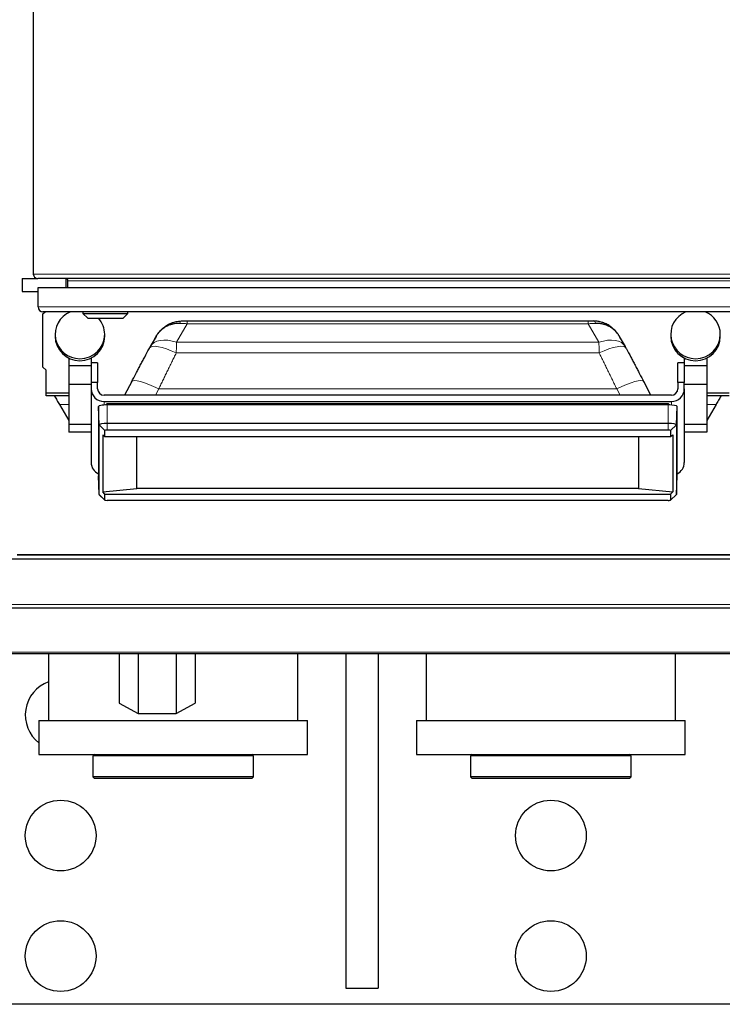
# Model space of a CAD drawing. Header units: inches. Extents: x 0 to 20790, y -12 to 14700.
# Tile 50 of 256: x 7146 to 7584, y 3369 to 3982. Entities that reach past the tile are written whole.
import ezdxf

# ---------------------------------------------------------------- set-up
doc = ezdxf.new("R2010")
doc.units = ezdxf.units.IN
doc.layers.add('1', color=7, linetype='Continuous', true_color=0xffffff)

msp = doc.modelspace()

# ---------------------------------------------------------------- linework, layer by layer
at = {"layer": '1', "color": 2, "linetype": 'Continuous', "lineweight": 25}
for p, q in [((7154.915, 4197.931), (7154.915, 3823.531)), ((7147.915, 3820.731), (7157.715, 3820.731)), ((7147.915, 3820.731), (7147.915, 3812.731)), ((7652.115, 3820.731), (7157.715, 3820.731)), ((7175.415, 3815.107), (7175.415, 3820.697)), ((7176.415, 3815.106), (7176.415, 3819.431)), ((7147.915, 3812.731), (7157.915, 3812.731)), ((7157.915, 3803.106), (7157.915, 3815.106)), ((7157.915, 3815.106), (7652.915, 3815.106)), ((7160.915, 3798.731), (7162.29, 3800.106)), ((7649.915, 3800.106), (7160.915, 3800.106)), ((7160.915, 3765.731), (7160.915, 3798.731)), ((7185.815, 3800.106), (7185.815, 3799.106)), ((7185.815, 3799.106), (7213.815, 3799.106)), ((7185.815, 3799.106), (7188.815, 3796.106)), ((7210.815, 3796.106), (7213.815, 3799.106)), ((7213.815, 3799.106), (7213.815, 3800.106)), ((7188.815, 3796.106), (7210.815, 3796.106)), ((7250.665, 3794.419), (7500.164, 3794.419)), ((7168.488, 3786.095), (7168.488, 3784.869)), ((7199.341, 3784.869), (7199.341, 3786.095)), ((7551.488, 3786.095), (7551.488, 3784.869)), ((7582.341, 3784.869), (7582.341, 3786.095)), ((7231.254, 3784.809), (7227.56, 3778.396)), ((7244.024, 3781.125), (7244.024, 3781.125)), ((7523.27, 3778.396), (7519.576, 3784.809)), ((7176.915, 3771.331), (7176.915, 3766.46)), ((7190.915, 3771.331), (7190.915, 3766.46)), ((7194.915, 3768.335), (7190.915, 3768.335)), ((7194.915, 3768.335), (7194.915, 3756.086)), ((7555.915, 3756.086), (7555.915, 3768.335)), ((7559.915, 3768.335), (7555.915, 3768.335)), ((7559.915, 3771.331), (7559.915, 3766.46)), ((7573.915, 3771.331), (7573.915, 3766.46)), ((7162.915, 3763.731), (7160.915, 3765.731)), ((7162.915, 3749.731), (7162.915, 3763.731)), ((7176.915, 3766.46), (7176.915, 3754.875)), ((7190.915, 3766.46), (7176.915, 3766.46)), ((7190.915, 3766.46), (7190.915, 3765.24)), ((7190.915, 3765.24), (7190.915, 3756.086)), ((7559.915, 3766.46), (7559.915, 3765.24)), ((7573.915, 3766.46), (7559.915, 3766.46)), ((7559.915, 3765.24), (7559.915, 3756.086)), ((7573.915, 3766.46), (7573.915, 3754.875)), ((7194.915, 3756.086), (7190.915, 3756.086)), ((7190.915, 3756.086), (7190.915, 3752.147)), ((7194.915, 3752.147), (7194.915, 3756.086)), ((7216.103, 3756.676), (7211.681, 3748.208)), ((7539.149, 3748.208), (7534.727, 3756.676)), ((7559.915, 3756.086), (7555.915, 3756.086)), ((7555.915, 3756.086), (7555.915, 3752.147)), ((7559.915, 3752.147), (7559.915, 3756.086)), ((7162.915, 3749.731), (7176.915, 3749.731)), ((7162.915, 3747.731), (7162.915, 3749.731)), ((7176.915, 3754.875), (7176.915, 3730.044)), ((7190.915, 3754.875), (7176.915, 3754.875)), ((7190.915, 3752.147), (7190.915, 3706.304)), ((7573.915, 3754.875), (7559.915, 3754.875)), ((7559.915, 3752.147), (7559.915, 3706.304)), ((7573.915, 3754.875), (7573.915, 3730.044)), ((7573.915, 3749.731), (7587.915, 3749.731)), ((7176.915, 3747.731), (7162.915, 3747.731)), ((7551.915, 3748.208), (7198.915, 3748.208)), ((7198.915, 3744.268), (7551.915, 3744.268)), ((7587.915, 3747.731), (7573.915, 3747.731)), ((7171.153, 3742.425), (7176.915, 3732.445)), ((7195.373, 3741.193), (7195.373, 3697.955)), ((7195.782, 3729.669), (7195.373, 3741.193)), ((7549.915, 3742.156), (7200.915, 3742.156)), ((7201.264, 3742.932), (7375.417, 3742.932)), ((7201.264, 3742.932), (7201.264, 3742.925)), ((7201.265, 3742.766), (7201.267, 3742.156)), ((7375.417, 3742.925), (7375.417, 3742.932)), ((7549.563, 3742.932), (7549.716, 3742.932)), ((7549.563, 3742.932), (7549.563, 3742.925)), ((7555.048, 3729.669), (7555.457, 3741.193)), ((7555.457, 3697.955), (7555.457, 3741.193)), ((7579.677, 3742.425), (7573.915, 3732.445)), ((7176.915, 3730.044), (7176.915, 3725.154)), ((7190.915, 3730.044), (7176.915, 3730.044)), ((7190.915, 3725.154), (7176.915, 3725.154)), ((7195.782, 3686.431), (7195.782, 3729.669)), ((7199.404, 3722.591), (7199.404, 3726.224)), ((7549.915, 3730.56), (7200.915, 3730.56)), ((7549.915, 3726.487), (7200.915, 3726.487)), ((7551.426, 3726.224), (7551.426, 3722.591)), ((7555.048, 3729.669), (7555.048, 3686.431)), ((7573.915, 3730.044), (7559.915, 3730.044)), ((7573.915, 3725.154), (7559.915, 3725.154)), ((7573.915, 3730.044), (7573.915, 3725.154)), ((7198.134, 3723.545), (7198.134, 3688.081)), ((7198.134, 3723.545), (7199.404, 3722.591)), ((7199.404, 3722.591), (7551.426, 3722.591)), ((7219.415, 3690.195), (7219.415, 3722.59)), ((7531.415, 3722.59), (7531.415, 3690.195)), ((7551.426, 3722.591), (7552.696, 3723.545)), ((7552.696, 3723.545), (7552.696, 3688.081)), ((7195.782, 3686.431), (7195.373, 3697.955)), ((7555.048, 3686.431), (7555.457, 3697.955)), ((7198.134, 3688.081), (7219.415, 3690.195)), ((7199.404, 3686.62), (7198.134, 3688.081)), ((7531.415, 3690.195), (7219.415, 3690.195)), ((7531.415, 3690.195), (7552.696, 3688.081)), ((7552.696, 3688.081), (7551.426, 3686.62)), ((7195.782, 3686.431), (7195.868, 3686.268)), ((7195.868, 3686.268), (7199.429, 3682.938)), ((7199.404, 3682.986), (7199.404, 3686.62)), ((7199.404, 3686.62), (7551.426, 3686.62)), ((7549.915, 3682.724), (7200.915, 3682.724)), ((7551.401, 3682.938), (7554.962, 3686.268)), ((7551.426, 3686.62), (7551.426, 3682.986)), ((7554.962, 3686.268), (7555.048, 3686.431)), ((7621.915, 3646.087), (7131.915, 3646.087)), ((7144.956, 3648.931), (7621.956, 3648.931)), ((7621.915, 3648.916), (7144.956, 3648.916)), ((7621.915, 3615.731), (7131.915, 3615.731)), ((7622.915, 3587.231), (7127.42, 3587.231)), ((7164.415, 3587.23), (7164.415, 3545.731)), ((7208.244, 3587.231), (7208.244, 3556.691)), ((7220.079, 3587.23), (7220.079, 3550.099)), ((7243.751, 3587.23), (7243.751, 3550.099)), ((7255.586, 3587.231), (7255.586, 3556.691)), ((7319.415, 3545.731), (7319.415, 3587.23)), ((7349.415, 3587.228), (7349.415, 3379.231)), ((7369.415, 3587.228), (7369.415, 3379.231)), ((7399.415, 3587.23), (7399.415, 3545.731)), ((7554.415, 3545.731), (7554.415, 3587.23)), ((7208.244, 3556.691), (7220.079, 3550.099)), ((7243.751, 3550.099), (7255.586, 3556.691)), ((7220.079, 3550.099), (7243.751, 3550.099)), ((7158.415, 3545.731), (7325.415, 3545.731)), ((7158.415, 3545.731), (7158.415, 3524.731)), ((7325.415, 3524.731), (7325.415, 3545.731)), ((7393.415, 3545.731), (7560.415, 3545.731)), ((7393.415, 3545.731), (7393.415, 3524.731)), ((7560.415, 3524.731), (7560.415, 3545.731)), ((7158.415, 3524.731), (7325.415, 3524.731)), ((7192.915, 3524.731), (7191.915, 3523.731)), ((7269.262, 3523.731), (7191.915, 3523.731)), ((7191.915, 3523.731), (7191.915, 3510.731)), ((7291.915, 3523.731), (7269.262, 3523.731)), ((7291.915, 3523.731), (7290.915, 3524.731)), ((7291.915, 3510.731), (7291.915, 3523.731)), ((7393.415, 3524.731), (7560.415, 3524.731)), ((7427.915, 3524.731), (7426.915, 3523.731)), ((7504.262, 3523.731), (7426.915, 3523.731)), ((7426.915, 3523.731), (7426.915, 3510.731)), ((7526.915, 3523.731), (7504.262, 3523.731)), ((7526.915, 3523.731), (7525.915, 3524.731)), ((7526.915, 3510.731), (7526.915, 3523.731)), ((7269.262, 3510.731), (7191.915, 3510.731)), ((7191.915, 3510.731), (7192.915, 3509.731)), ((7291.915, 3510.731), (7269.262, 3510.731)), ((7290.915, 3509.731), (7291.915, 3510.731)), ((7504.262, 3510.731), (7426.915, 3510.731)), ((7426.915, 3510.731), (7427.915, 3509.731)), ((7526.915, 3510.731), (7504.262, 3510.731)), ((7525.915, 3509.731), (7526.915, 3510.731)), ((7268.715, 3509.731), (7192.915, 3509.731)), ((7290.915, 3509.731), (7268.715, 3509.731)), ((7503.715, 3509.731), (7427.915, 3509.731)), ((7525.915, 3509.731), (7503.715, 3509.731)), ((7349.415, 3379.231), (7369.415, 3379.231)), ((7844.415, 3369.231), (7109.415, 3369.231))]:
    msp.add_line(p, q, dxfattribs=at)
at = {"layer": '1', "color": 110, "linetype": 'Continuous', "lineweight": 13}
for p, q in [((7154.915, 3823.531), (7654.915, 3823.531)), ((7633.415, 3819.431), (7176.415, 3819.431)), ((7157.915, 3803.106), (7652.915, 3803.106)), ((7250.665, 3792.655), (7244.024, 3781.125)), ((7250.665, 3792.655), (7500.164, 3792.655)), ((7506.806, 3781.125), (7500.164, 3792.655)), ((7244.024, 3781.125), (7506.806, 3781.125)), ((7243.84, 3774.474), (7506.989, 3774.474)), ((7232.945, 3752.155), (7230.884, 3748.208)), ((7232.945, 3752.155), (7517.885, 3752.155)), ((7519.946, 3748.208), (7517.885, 3752.155)), ((7198.915, 3744.268), (7198.915, 3742.091)), ((7551.915, 3744.268), (7551.915, 3742.091)), ((7171.153, 3742.425), (7176.915, 3742.425)), ((7200.915, 3730.56), (7200.915, 3742.156)), ((7201.265, 3742.766), (7375.417, 3742.766)), ((7375.417, 3742.766), (7375.417, 3742.918)), ((7375.417, 3742.156), (7375.417, 3742.766)), ((7549.562, 3742.766), (7549.561, 3742.156)), ((7549.915, 3730.56), (7549.915, 3742.156)), ((7579.677, 3742.425), (7573.915, 3742.425)), ((7199.404, 3726.224), (7195.782, 3729.669)), ((7200.915, 3726.487), (7200.915, 3730.56)), ((7549.915, 3726.487), (7549.915, 3730.56)), ((7551.426, 3726.224), (7555.048, 3729.669)), ((7199.404, 3682.986), (7195.782, 3686.431)), ((7551.426, 3682.986), (7555.048, 3686.431)), ((7621.915, 3618.074), (7131.915, 3618.074)), ((7622.915, 3588.316), (7127.42, 3588.316))]:
    msp.add_line(p, q, dxfattribs=at)
at = {"layer": '1', "color": 2, "linetype": 'Continuous', "lineweight": 25}
for centre in [(7171.915, 3474.231), (7476.915, 3474.231), (7171.915, 3399.231), (7476.915, 3399.231)]:
    msp.add_circle(centre, 22, dxfattribs=at)
for centre, radius, start, end in [((7157.715, 3823.531), 2.8, 180, 270), ((7175.115, 3819.431), 1.3, 0, 90), ((7160.915, 3803.106), 3, 180, 270), ((7171.915, 3549.231), 22, 109.935, 232.14375)]:
    msp.add_arc(centre, radius, start, end, dxfattribs=at)
for centre, major_axis, ratio, start_param, end_param in [((7183.915, 3786.095), (15.427, 0), 0.9848078, 1.9678151, 4.712389), ((7566.915, 3786.095), (15.427, 0), 0.9848078, 1.9678151, 4.712389), ((7566.915, 3786.095), (15.427, 0), 0.9848078, 0, 1.1737776), ((7183.915, 3786.095), (15.427, 0), 0.9848078, 0, 0.7194247), ((7183.915, 3786.095), (15.427, 0), 0.9848078, 4.712389, 6.2831853), ((7566.915, 3786.095), (15.427, 0), 0.9848078, 4.712389, 6.2831853), ((7183.915, 3784.869), (15.427, 0), 0.9848078, 3.1415927, 4.712389), ((7183.915, 3784.869), (15.427, 0), 0.9848078, 4.712389, 6.2831853), ((7566.915, 3784.869), (15.427, 0), 0.9848078, 3.1415927, 4.712389), ((7566.915, 3784.869), (15.427, 0), 0.9848078, 4.712389, 6.2831853), ((7243.84, 3768.58), (-16.783, 8.906), 0.2769868, 6.2831677, 6.3653224), ((7506.989, 3768.58), (16.783, 8.906), 0.2769857, 6.2010483, 6.2833442), ((7198.915, 3752.147), (-8, 0), 0.9848078, 0, 1.5707963), ((7198.915, 3752.147), (4, 0), 0.9848078, 3.1415927, 4.712389), ((7551.915, 3752.147), (4, 0), 0.9848078, 4.712389, 6.2831853), ((7551.915, 3752.147), (-8, 0), 0.9848078, 1.5707963, 3.1415927), ((7200.915, 3741.193), (5.542, 0), 0.1736482, 1.5707963, 3.1415927), ((7201.264, 3741.977), (0, 0.95), 0.0015867, 5.6941774, 6.3371701), ((7549.563, 3741.977), (0, 0.95), 0.0014385, 6.2292006, 6.8721934), ((7549.915, 3741.193), (5.542, 0), 0.1736482, 0, 1.5707963), ((7200.915, 3729.669), (-5.133, 0), 0.1736482, 4.712389, 6.2831853), ((7200.915, 3726.224), (-1.511, 0), 0.1736482, 4.712389, 6.2831853), ((7549.915, 3729.669), (-5.133, 0), 0.1736482, 3.1415927, 4.712389), ((7549.915, 3726.224), (-1.511, 0), 0.1736482, 3.1415927, 4.712389), ((7198.915, 3706.304), (-8, 0), 0.9848078, 0, 1.1121238), ((7551.915, 3706.304), (-8, 0), 0.9848078, 2.0294689, 3.1415927), ((7200.915, 3682.986), (-1.511, 0), 0.1736482, 0, 1.5707963), ((7549.915, 3682.986), (-1.511, 0), 0.1736482, 1.5707963, 3.1415927)]:
    msp.add_ellipse(centre, major_axis=major_axis, ratio=ratio, start_param=start_param, end_param=end_param, dxfattribs=at)
at = {"layer": '1', "color": 110, "linetype": 'Continuous', "lineweight": 13}
for centre, major_axis, ratio, start_param, end_param in [((7247.142, 3789.395), (0.137, -4.998), 0.2797608, 3.0438576, 3.9318297), ((7503.688, 3789.395), (0.137, 4.998), 0.2797608, 5.4929483, 6.3809204), ((7243.84, 3768.58), (-16.783, 8.906), 0.2769868, 4.858329, 6.2831677), ((7244.024, 3768.912), (-16.464, 9.484), 0.5880793, 5.039006, 6.2865492), ((7506.806, 3768.912), (16.464, 9.484), 0.5880768, 6.2807232, 7.5273654), ((7506.989, 3768.58), (16.783, 8.906), 0.2769857, 0.0001589, 1.424856), ((7232.945, 3747.881), (-16.842, 8.795), 0.2004895, 4.8167068, 6.2831742), ((7517.885, 3747.881), (16.842, 8.795), 0.2004895, 0.0000111, 1.4664785)]:
    msp.add_ellipse(centre, major_axis=major_axis, ratio=ratio, start_param=start_param, end_param=end_param, dxfattribs=at)
at = {"layer": '1', "color": 2, "linetype": 'Continuous', "lineweight": 25}
for points, knots in [([(7230.484, 3783.291), (7230.487, 3783.297), (7230.49, 3783.303), (7230.494, 3783.312), (7230.495, 3783.316), (7230.498, 3783.322), (7230.506, 3783.337), (7230.525, 3783.378), (7230.566, 3783.465), (7230.602, 3783.539), (7230.675, 3783.687), (7230.724, 3783.785), (7230.874, 3784.079), (7230.977, 3784.273), (7231.19, 3784.657), (7231.299, 3784.848), (7231.524, 3785.225), (7231.64, 3785.411), (7231.877, 3785.78), (7231.998, 3785.963), (7232.247, 3786.324), (7232.375, 3786.502), (7232.765, 3787.028), (7233.306, 3787.711), (7234.183, 3788.676), (7234.811, 3789.281), (7235.299, 3789.719), (7235.464, 3789.862), (7235.716, 3790.074), (7235.801, 3790.144), (7235.971, 3790.282), (7236.057, 3790.35), (7236.487, 3790.686), (7237.192, 3791.2), (7237.93, 3791.662), (7238.683, 3792.1), (7239.068, 3792.305), (7239.854, 3792.691), (7240.306, 3792.893), (7240.769, 3793.078), (7240.872, 3793.118), (7240.923, 3793.138), (7241.079, 3793.198), (7241.182, 3793.237), (7241.494, 3793.35), (7241.703, 3793.422), (7242.333, 3793.626), (7243.181, 3793.867), (7244.044, 3794.046), (7244.915, 3794.194), (7245.355, 3794.253), (7246.242, 3794.337), (7246.69, 3794.364), (7247.142, 3794.373)], [0, 0, 0, 0, 0.0009766, 0.0009766, 0.0014648, 0.0014648, 0.0019531, 0.0039062, 0.0078125, 0.015625, 0.015625, 0.03125, 0.03125, 0.0625, 0.0625, 0.09375, 0.09375, 0.125, 0.125, 0.15625, 0.15625, 0.1875, 0.1875, 0.25, 0.3125, 0.375, 0.375, 0.40625, 0.40625, 0.421875, 0.421875, 0.4375, 0.4375, 0.5, 0.5625, 0.5625, 0.625, 0.625, 0.6875, 0.6953125, 0.6953125, 0.703125, 0.703125, 0.71875, 0.71875, 0.75, 0.75, 0.8125, 0.875, 0.875, 0.9375, 0.9375, 1, 1, 1, 1]), ([(7246.052, 3792.885), (7245.613, 3792.894), (7245.18, 3792.887), (7244.322, 3792.843), (7243.898, 3792.805), (7243.06, 3792.702), (7242.231, 3792.57), (7241.42, 3792.38), (7240.82, 3792.216), (7240.621, 3792.158), (7240.324, 3792.065), (7240.225, 3792.033), (7240.077, 3791.984), (7240.028, 3791.968), (7239.93, 3791.934), (7239.491, 3791.781), (7239.064, 3791.612), (7238.321, 3791.286), (7237.958, 3791.111), (7237.251, 3790.736), (7236.56, 3790.338), (7235.903, 3789.891), (7235.504, 3789.596), (7235.424, 3789.536), (7235.267, 3789.416), (7235.188, 3789.354), (7234.955, 3789.169), (7234.802, 3789.043), (7234.353, 3788.656), (7233.777, 3788.122), (7232.979, 3787.264), (7232.491, 3786.655), (7232.141, 3786.184), (7232.028, 3786.024), (7231.806, 3785.7), (7231.698, 3785.536), (7231.488, 3785.205), (7231.386, 3785.037), (7231.276, 3784.848), (7231.265, 3784.829), (7231.254, 3784.81)], [0, 0, 0, 0, 0.0686978, 0.0686978, 0.1373957, 0.1373957, 0.2060935, 0.2747913, 0.2747913, 0.3091402, 0.3091402, 0.3263147, 0.3263147, 0.3349019, 0.3349019, 0.3434892, 0.412187, 0.412187, 0.4808848, 0.4808848, 0.5495827, 0.6182805, 0.6182805, 0.635455, 0.635455, 0.6526294, 0.6526294, 0.6869783, 0.6869783, 0.7556762, 0.824374, 0.8930718, 0.8930718, 0.9274207, 0.9274207, 0.9617697, 0.9617697, 0.9961186, 0.9961186, 1, 1, 1, 1]), ([(7247.142, 3794.373), (7247.43, 3794.381), (7247.719, 3794.388), (7248.3, 3794.4), (7248.592, 3794.405), (7249.18, 3794.412), (7249.475, 3794.415), (7249.92, 3794.418), (7250.143, 3794.419), (7250.404, 3794.419), (7250.534, 3794.419), (7250.6, 3794.419), (7250.633, 3794.419), (7250.649, 3794.419), (7250.657, 3794.419), (7250.661, 3794.419), (7250.663, 3794.419), (7250.664, 3794.42), (7250.665, 3794.419)], [0, 0, 0, 0, 0.25, 0.25, 0.5, 0.5, 0.75, 0.75, 0.875, 0.9375, 0.96875, 0.984375, 0.9921875, 0.9960938, 0.9980469, 0.9990234, 0.9990234, 1, 1, 1, 1]), ([(7500.164, 3794.419), (7500.166, 3794.42), (7500.167, 3794.419), (7500.169, 3794.419), (7500.173, 3794.419), (7500.181, 3794.419), (7500.197, 3794.419), (7500.23, 3794.419), (7500.295, 3794.419), (7500.426, 3794.419), (7500.687, 3794.419), (7500.91, 3794.418), (7501.355, 3794.415), (7501.65, 3794.412), (7502.237, 3794.405), (7502.53, 3794.4), (7503.111, 3794.388), (7503.4, 3794.381), (7503.688, 3794.373)], [0, 0, 0, 0, 0.0009766, 0.0009766, 0.0019531, 0.0039062, 0.0078125, 0.015625, 0.03125, 0.0625, 0.125, 0.25, 0.25, 0.5, 0.5, 0.75, 0.75, 1, 1, 1, 1]), ([(7520.346, 3783.291), (7520.343, 3783.297), (7520.34, 3783.303), (7520.336, 3783.312), (7520.334, 3783.316), (7520.331, 3783.322), (7520.324, 3783.337), (7520.305, 3783.378), (7520.263, 3783.465), (7520.227, 3783.539), (7520.155, 3783.687), (7520.106, 3783.785), (7519.956, 3784.079), (7519.853, 3784.273), (7519.64, 3784.657), (7519.531, 3784.848), (7519.306, 3785.225), (7519.19, 3785.411), (7518.953, 3785.78), (7518.831, 3785.963), (7518.582, 3786.324), (7518.455, 3786.502), (7518.065, 3787.028), (7517.523, 3787.711), (7516.646, 3788.676), (7516.018, 3789.281), (7515.531, 3789.719), (7515.366, 3789.862), (7515.114, 3790.074), (7515.029, 3790.144), (7514.859, 3790.282), (7514.773, 3790.35), (7514.342, 3790.686), (7513.637, 3791.2), (7512.9, 3791.662), (7512.146, 3792.1), (7511.762, 3792.305), (7510.975, 3792.691), (7510.524, 3792.893), (7510.061, 3793.078), (7509.958, 3793.118), (7509.906, 3793.138), (7509.751, 3793.198), (7509.647, 3793.237), (7509.335, 3793.35), (7509.126, 3793.422), (7508.496, 3793.626), (7507.649, 3793.867), (7506.786, 3794.046), (7505.914, 3794.194), (7505.475, 3794.253), (7504.587, 3794.337), (7504.14, 3794.364), (7503.688, 3794.373)], [0, 0, 0, 0, 0.0009766, 0.0009766, 0.0014648, 0.0014648, 0.0019531, 0.0039063, 0.0078125, 0.015625, 0.015625, 0.03125, 0.03125, 0.0625, 0.0625, 0.09375, 0.09375, 0.125, 0.125, 0.15625, 0.15625, 0.1875, 0.1875, 0.25, 0.3125, 0.375, 0.375, 0.40625, 0.40625, 0.421875, 0.421875, 0.4375, 0.4375, 0.5, 0.5625, 0.5625, 0.625, 0.625, 0.6875, 0.6953125, 0.6953125, 0.703125, 0.703125, 0.71875, 0.71875, 0.75, 0.75, 0.8125, 0.875, 0.875, 0.9375, 0.9375, 1, 1, 1, 1]), ([(7519.576, 3784.81), (7519.564, 3784.829), (7519.553, 3784.848), (7519.443, 3785.037), (7519.342, 3785.205), (7519.132, 3785.536), (7519.024, 3785.7), (7518.802, 3786.024), (7518.688, 3786.184), (7518.339, 3786.655), (7517.851, 3787.264), (7517.053, 3788.122), (7516.476, 3788.656), (7516.027, 3789.043), (7515.875, 3789.169), (7515.642, 3789.354), (7515.563, 3789.416), (7515.405, 3789.536), (7515.326, 3789.596), (7514.926, 3789.891), (7514.27, 3790.338), (7513.579, 3790.736), (7512.871, 3791.111), (7512.509, 3791.286), (7511.766, 3791.612), (7511.339, 3791.781), (7510.899, 3791.934), (7510.801, 3791.968), (7510.752, 3791.984), (7510.605, 3792.033), (7510.506, 3792.065), (7510.209, 3792.158), (7510.01, 3792.216), (7509.409, 3792.38), (7508.599, 3792.57), (7507.77, 3792.702), (7506.932, 3792.805), (7506.508, 3792.843), (7505.65, 3792.887), (7505.216, 3792.894), (7504.778, 3792.885)], [0, 0, 0, 0, 0.0038814, 0.0038814, 0.0382303, 0.0382303, 0.0725793, 0.0725793, 0.1069282, 0.1069282, 0.175626, 0.2443238, 0.3130217, 0.3130217, 0.3473706, 0.3473706, 0.364545, 0.364545, 0.3817195, 0.3817195, 0.4504173, 0.5191152, 0.5191152, 0.587813, 0.587813, 0.6565108, 0.6650981, 0.6650981, 0.6736853, 0.6736853, 0.6908598, 0.6908598, 0.7252087, 0.7252087, 0.7939065, 0.8626043, 0.8626043, 0.9313022, 0.9313022, 1, 1, 1, 1]), ([(7216.016, 3756.376), (7216.926, 3758.119), (7217.837, 3759.859), (7219.201, 3762.461), (7219.656, 3763.327), (7220.564, 3765.058), (7221.473, 3766.785), (7222.381, 3768.508), (7223.288, 3770.229), (7223.742, 3771.087), (7225.101, 3773.66), (7226.007, 3775.37), (7226.911, 3777.074)], [0, 0, 0, 0, 0.25, 0.25, 0.375, 0.375, 0.5, 0.625, 0.625, 0.75, 0.75, 1, 1, 1, 1]), ([(7523.918, 3777.074), (7524.823, 3775.37), (7525.728, 3773.66), (7527.088, 3771.088), (7527.541, 3770.229), (7528.449, 3768.508), (7529.357, 3766.785), (7530.265, 3765.058), (7531.174, 3763.327), (7531.629, 3762.461), (7532.993, 3759.859), (7533.903, 3758.119), (7534.814, 3756.376)], [0, 0, 0, 0, 0.25, 0.25, 0.375, 0.375, 0.5, 0.625, 0.625, 0.75, 0.75, 1, 1, 1, 1]), ([(7168.098, 3747.716), (7168.111, 3747.694), (7168.124, 3747.672), (7168.64, 3746.776), (7169.144, 3745.904), (7170.149, 3744.163), (7170.651, 3743.293), (7171.153, 3742.425)], [0, 0, 0, 0, 0.01262, 0.01262, 0.50631, 0.50631, 1, 1, 1, 1]), ([(7582.732, 3747.716), (7582.719, 3747.694), (7582.706, 3747.672), (7582.189, 3746.776), (7581.686, 3745.904), (7580.68, 3744.163), (7580.178, 3743.293), (7579.677, 3742.425)], [0, 0, 0, 0, 0.01262, 0.01262, 0.50631, 0.50631, 1, 1, 1, 1]), ([(7201.265, 3742.918), (7201.217, 3742.919), (7201.146, 3742.918), (7201.063, 3742.915), (7201.017, 3742.911), (7200.944, 3742.895), (7200.848, 3742.858), (7200.706, 3742.781), (7200.627, 3742.72), (7200.586, 3742.681)], [0, 0, 0, 0, 0.1872585, 0.2796705, 0.3314961, 0.3727472, 0.5700736, 0.7487182, 1, 1, 1, 1]), ([(7200.592, 3742.686), (7200.62, 3742.708), (7200.751, 3742.748), (7201.004, 3742.766), (7201.265, 3742.766)], [0, 0, 0, 0, 0.3943753, 1, 1, 1, 1]), ([(7375.417, 3742.918), (7370.822, 3742.918), (7362.772, 3742.918), (7351.264, 3742.918), (7340.893, 3742.918), (7330.518, 3742.918), (7320.144, 3742.918), (7309.77, 3742.918), (7299.395, 3742.918), (7276.987, 3742.918), (7256.008, 3742.918), (7236.458, 3742.918), (7230.372, 3742.918), (7224.288, 3742.918), (7218.345, 3742.918), (7210.671, 3742.918), (7205.023, 3742.918), (7201.265, 3742.918)], [0, 0, 0, 0, 0.0791451, 0.1386714, 0.1982416, 0.2578118, 0.3173821, 0.3769523, 0.4365226, 0.4960928, 0.7629677, 0.7979157, 0.8328636, 0.8678116, 0.9027123, 0.9352491, 1, 1, 1, 1]), ([(7549.563, 3742.918), (7544.968, 3742.918), (7536.919, 3742.918), (7525.411, 3742.918), (7515.04, 3742.918), (7504.666, 3742.918), (7494.292, 3742.918), (7483.918, 3742.918), (7473.544, 3742.918), (7451.136, 3742.918), (7430.158, 3742.918), (7410.609, 3742.918), (7404.523, 3742.918), (7398.439, 3742.918), (7392.496, 3742.918), (7384.823, 3742.918), (7379.175, 3742.918), (7375.417, 3742.918)], [0, 0, 0, 0, 0.0791462, 0.1386726, 0.198243, 0.2578133, 0.3173836, 0.376954, 0.4365243, 0.4960946, 0.7629694, 0.7979172, 0.8328651, 0.867813, 0.9027137, 0.9352503, 1, 1, 1, 1]), ([(7549.562, 3742.766), (7549.824, 3742.766), (7550.074, 3742.748), (7550.206, 3742.709), (7550.235, 3742.689)], [0, 0, 0, 0, 0.6115391, 1, 1, 1, 1]), ([(7550.244, 3742.681), (7550.205, 3742.717), (7550.133, 3742.775), (7550.011, 3742.847), (7549.903, 3742.892), (7549.807, 3742.913), (7549.7, 3742.918), (7549.619, 3742.92), (7549.563, 3742.918)], [0, 0, 0, 0, 0.2176736, 0.3812505, 0.5658644, 0.6776692, 0.7781885, 1, 1, 1, 1])]:
    msp.add_open_spline(points, degree=3, knots=knots, dxfattribs=at)
at = {"layer": '1', "color": 110, "linetype": 'Continuous', "lineweight": 13}
for points, knots in [([(7250.665, 3792.655), (7250.272, 3792.686), (7249.489, 3792.741), (7248.715, 3792.786), (7247.946, 3792.824), (7247.564, 3792.841), (7246.804, 3792.868), (7246.427, 3792.878), (7246.052, 3792.885)], [0, 0, 0, 0, 0.25, 0.5, 0.5, 0.75, 0.75, 1, 1, 1, 1]), ([(7504.778, 3792.885), (7504.403, 3792.878), (7504.025, 3792.868), (7503.266, 3792.841), (7502.884, 3792.824), (7502.115, 3792.786), (7501.341, 3792.741), (7500.558, 3792.686), (7500.164, 3792.655)], [0, 0, 0, 0, 0.25, 0.25, 0.5, 0.5, 0.75, 1, 1, 1, 1]), ([(7244.024, 3781.125), (7244.023, 3781.094), (7244.022, 3781.064), (7244.021, 3781.002), (7244.019, 3780.91), (7244.014, 3780.693), (7244.006, 3780.378), (7243.999, 3780.121), (7243.992, 3779.863), (7243.988, 3779.732), (7243.969, 3779.074), (7243.953, 3778.533), (7243.931, 3777.836), (7243.926, 3777.695), (7243.918, 3777.413), (7243.913, 3777.27), (7243.9, 3776.841), (7243.883, 3776.263), (7243.867, 3775.674), (7243.856, 3775.227), (7243.851, 3775.003), (7243.846, 3774.739), (7243.843, 3774.626), (7243.842, 3774.55), (7243.841, 3774.512), (7243.84, 3774.474)], [0, 0, 0, 0, 0.015625, 0.015625, 0.03125, 0.0625, 0.125, 0.1875, 0.1875, 0.25, 0.25, 0.5, 0.5, 0.5625, 0.5625, 0.625, 0.625, 0.75, 0.875, 0.875, 0.9375, 0.96875, 0.984375, 0.984375, 1, 1, 1, 1]), ([(7506.989, 3774.474), (7506.989, 3774.483), (7506.989, 3774.493), (7506.989, 3774.512), (7506.988, 3774.54), (7506.987, 3774.607), (7506.984, 3774.739), (7506.979, 3775.003), (7506.973, 3775.227), (7506.963, 3775.674), (7506.947, 3776.263), (7506.93, 3776.841), (7506.916, 3777.27), (7506.912, 3777.413), (7506.903, 3777.695), (7506.899, 3777.836), (7506.877, 3778.533), (7506.86, 3779.074), (7506.842, 3779.732), (7506.838, 3779.863), (7506.831, 3780.121), (7506.824, 3780.378), (7506.816, 3780.693), (7506.811, 3780.91), (7506.809, 3781.018), (7506.807, 3781.071), (7506.807, 3781.094), (7506.806, 3781.11), (7506.806, 3781.117), (7506.806, 3781.125)], [0, 0, 0, 0, 0.0039062, 0.0039062, 0.0078125, 0.015625, 0.03125, 0.0625, 0.125, 0.125, 0.25, 0.375, 0.375, 0.4375, 0.4375, 0.5, 0.5, 0.75, 0.75, 0.8125, 0.8125, 0.875, 0.9375, 0.96875, 0.984375, 0.9921875, 0.9960937, 0.9960937, 1, 1, 1, 1]), ([(7243.84, 3774.474), (7243.614, 3774.015), (7243.388, 3773.555), (7242.936, 3772.635), (7242.709, 3772.174), (7242.03, 3770.792), (7241.578, 3769.868), (7240.671, 3768.019), (7240.218, 3767.093), (7239.537, 3765.702), (7239.31, 3765.238), (7238.856, 3764.309), (7238.402, 3763.379), (7237.948, 3762.448), (7237.494, 3761.517), (7237.267, 3761.051), (7236.585, 3759.651), (7236.13, 3758.717), (7235.221, 3756.846), (7234.766, 3755.91), (7234.083, 3754.503), (7233.856, 3754.034), (7233.4, 3753.095), (7233.173, 3752.625), (7232.945, 3752.155)], [0, 0, 0, 0, 0.0625, 0.0625, 0.125, 0.125, 0.25, 0.25, 0.375, 0.375, 0.4375, 0.4375, 0.5, 0.5625, 0.5625, 0.625, 0.625, 0.75, 0.75, 0.875, 0.875, 0.9375, 0.9375, 1, 1, 1, 1]), ([(7517.885, 3752.155), (7517.657, 3752.625), (7517.429, 3753.095), (7516.974, 3754.034), (7516.747, 3754.503), (7516.064, 3755.91), (7515.609, 3756.846), (7514.699, 3758.717), (7514.245, 3759.651), (7513.563, 3761.051), (7513.336, 3761.517), (7512.882, 3762.448), (7512.427, 3763.379), (7511.973, 3764.309), (7511.52, 3765.238), (7511.293, 3765.702), (7510.612, 3767.093), (7510.159, 3768.019), (7509.252, 3769.868), (7508.799, 3770.792), (7508.12, 3772.174), (7507.894, 3772.635), (7507.442, 3773.555), (7507.216, 3774.015), (7506.989, 3774.474)], [0, 0, 0, 0, 0.0625, 0.0625, 0.125, 0.125, 0.25, 0.25, 0.375, 0.375, 0.4375, 0.4375, 0.5, 0.5625, 0.5625, 0.625, 0.625, 0.75, 0.75, 0.875, 0.875, 0.9375, 0.9375, 1, 1, 1, 1])]:
    msp.add_open_spline(points, degree=3, knots=knots, dxfattribs=at)
for points in [[(7250.665, 3794.419), (7250.665, 3794.463), (7250.665, 3794.417), (7250.665, 3794.029), (7250.665, 3793.415), (7250.665, 3792.914), (7250.665, 3792.655)], [(7500.164, 3792.655), (7500.164, 3792.914), (7500.164, 3793.415), (7500.164, 3794.029), (7500.164, 3794.417), (7500.164, 3794.463), (7500.164, 3794.419)], [(7375.417, 3742.766), (7433.465, 3742.766), (7491.512, 3742.766), (7549.562, 3742.766)]]:
    msp.add_open_spline(points, degree=3, dxfattribs=at)
at = {"layer": '1', "color": 2, "linetype": 'Continuous', "lineweight": 25}
for points, degree in [([(7227.538, 3778.356), (7227.269, 3777.887), (7227.01, 3777.397)], 2), ([(7523.768, 3777.489), (7523.512, 3777.976), (7523.283, 3778.374)], 2), ([(7200.596, 3742.689), (7199.995, 3742.123)], 1), ([(7201.113, 3742.932), (7201.113, 3742.932), (7201.121, 3742.932), (7201.264, 3742.932)], 3), ([(7375.417, 3742.932), (7433.465, 3742.932), (7491.512, 3742.932), (7549.563, 3742.932)], 3), ([(7549.716, 3742.932), (7549.717, 3742.932), (7549.716, 3742.93), (7549.716, 3742.906)], 3), ([(7550.832, 3742.126), (7550.234, 3742.689)], 1)]:
    msp.add_open_spline(points, degree=degree, dxfattribs=at)

doc.saveas('drawing.dxf')
